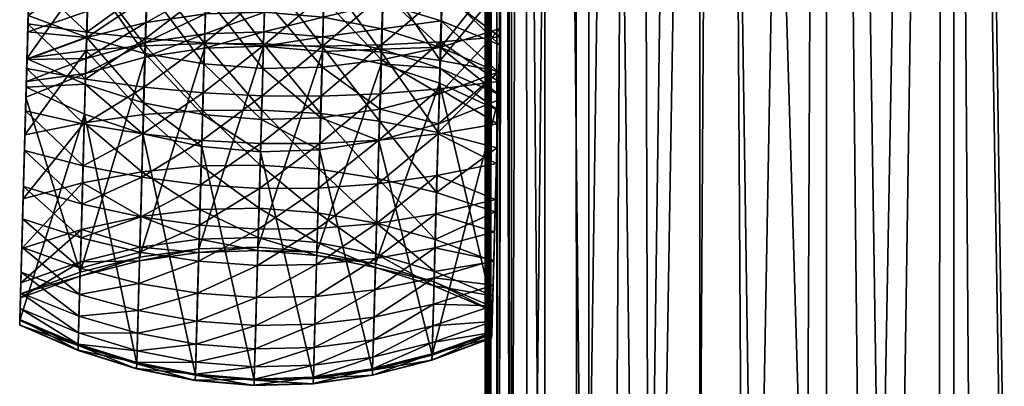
# Model space of a CAD drawing. Header units: millimetres. Extents: x -265 to 265, y -281 to 271.
# Tile 16 of 187: x -265 to -192, y -137 to -110. Entities that reach past the tile are written whole.
import ezdxf

# ---------------------------------------------------------------- set-up
doc = ezdxf.new("R2010")
doc.units = ezdxf.units.MM
doc.header["$MEASUREMENT"] = 0
doc.layers.add('Výchozí', color=7, linetype='Continuous', true_color=0x000000)

msp = doc.modelspace()

# ---------------------------------------------------------------- meshes
at = {"layer": 'Výchozí'}
mesh = msp.add_polyface(dxfattribs=at)
corners = [(-167.387, -207.686, 476.358), (-168.913, -202.037, 476.173), (-173.015, -207.686, 476.36), (-175.871, -209.008, 476.267), (-177.686, -210.102, 428.051), (-172.667, -200.456, 425.708), (-167.387, -210.276, 424.555), (-159.951, -205.034, 422.107), (-159.961, -206.638, 422.362), (-159.962, -207.878, 422.593), (-159.962, -208.397, 422.7), (-157.835, -200.898, 421.079), (-154.677, -197.796, 419.978), (-161.005, -204.011, 422.209), (-164.188, -207.137, 423.367), (-175.615, -210.474, 476.318), (-177.251, -207.699, 476.103), (-181.606, -207.722, 475.646), (-184.306, -210.356, 475.389), (-186.068, -207.754, 475.001), (-190.621, -207.795, 474.181), (-192.657, -211.713, 473.928), (-195.253, -207.844, 473.201), (-160.946, -209.329, 475.895), (-159.762, -207.72, 475.678), (-163.605, -207.698, 476.112), (-164.162, -209.301, 476.227), (-157.74, -209.362, 475.459), (-168.913, 105.662, 460.734), (-177.251, 105.647, 460.436), (-160.93, 105.634, 460.16), (-155.715, -207.751, 475.07), (-204.696, 105.383, 455.142), (-204.696, -207.964, 470.809), (-199.949, -207.901, 472.072), (-222.306, 105.066, 448.817), (-222.306, -208.28, 464.485), (-218.423, -208.191, 466.264), (-225.567, 104.97, 446.897), (-225.567, -208.376, 462.564), (-214.084, 105.238, 452.241), (-209.454, -208.033, 469.422), (-228.937, 104.813, 443.743), (-228.937, -208.534, 459.41), (-228.044, -208.479, 460.499), (-228.044, 104.867, 444.832), (-229.572, 104.756, 442.616), (-229.572, -208.59, 458.283), (-229.787, 104.728, 442.038), (-229.787, -208.619, 457.706), (-229.929, 104.698, 441.451), (-229.929, -208.648, 457.118), (-229.997, 104.668, 440.853), (-229.997, -208.678, 456.52), (-195.253, 105.502, 457.533), (-229.987, 104.638, 440.246), (-229.987, -208.708, 455.913), (-229.729, 104.576, 439.001), (-229.727, -208.771, 454.668), (-229.897, -208.739, 455.296), (-229.147, 104.511, 437.718), (-229.132, -208.835, 453.377), (-229.897, 104.607, 439.628), (-227.006, 104.377, 435.039), (-226.885, -208.972, 450.645), (-228.189, -208.902, 452.038), (-223.537, 104.236, 432.219), (-223.128, -209.12, 447.679), (-212.523, 103.935, 426.188), (-214.414, -209.369, 442.712), (-217.749, -209.282, 444.443), (-204.929, 103.775, 422.995), (-206.382, -209.554, 439), (-210.63, -209.459, 440.899), (-218.718, 104.089, 429.265), (-220.649, -209.199, 446.097), (-228.241, 104.445, 436.397), (-185.44, 103.44, 416.301), (-184.467, -209.982, 430.45), (-187.657, -209.924, 431.608), (-179.644, 103.354, 414.571), (-195.909, 103.61, 419.697), (-196.438, -209.758, 434.925), (-201.657, -209.654, 437.01), (-186.068, 105.592, 459.334), (-214.084, -208.109, 467.908), (-173.408, 103.267, 412.836), (-193.641, -209.812, 433.845), (-190.714, -209.867, 432.74), (-181.145, -210.041, 429.265)]
mesh.append_faces([[corners[k] for k in face] for face in [(0, 1, 2, 2), (0, 2, 3, 3), (4, 5, 6, 6), (6, 7, 8, 8), (6, 8, 9, 9), (6, 9, 10, 10), (7, 11, 12, 12), (7, 13, 11, 11), (13, 7, 14, 14), (14, 7, 6, 6), (3, 15, 0, 0), (3, 16, 17, 17), (18, 19, 20, 20), (2, 16, 3, 3), (21, 20, 22, 22), (23, 24, 25, 25), (0, 26, 25, 25), (23, 27, 24, 24), (28, 0, 25, 25), (29, 2, 1, 1), (30, 24, 31, 31), (32, 33, 34, 34), (35, 36, 37, 37), (38, 39, 36, 36), (40, 41, 33, 33), (42, 43, 44, 44), (45, 44, 39, 39), (46, 47, 43, 43), (48, 49, 47, 47), (50, 51, 49, 49), (52, 53, 51, 51), (54, 20, 19, 19), (55, 56, 53, 53), (57, 58, 59, 59), (60, 61, 58, 58), (62, 59, 56, 56), (63, 64, 65, 65), (66, 67, 64, 64), (68, 69, 70, 70), (71, 72, 73, 73), (74, 75, 67, 67), (76, 65, 61, 61), (77, 78, 79, 79), (80, 5, 4, 4), (81, 82, 83, 83), (24, 30, 25, 25), (2, 29, 16, 16), (17, 84, 19, 19), (16, 29, 17, 17), (0, 28, 1, 1), (22, 54, 34, 34), (41, 40, 85, 85), (85, 40, 37, 37), (14, 86, 13, 13), (69, 68, 73, 73), (75, 74, 70, 70), (72, 71, 83, 83), (87, 81, 88, 88), (88, 81, 79, 79), (82, 81, 87, 87), (77, 4, 89, 89), (80, 6, 5, 5), (80, 14, 6, 6)]])
mesh = msp.add_polyface(dxfattribs=at)
corners = [(-96.79, 105.122, 449.929), (-90.078, -208.258, 464.92), (-90.078, 105.088, 449.253), (-118.837, 105.266, 452.809), (-113.969, -208.117, 467.747), (-108.697, 105.193, 451.351), (-127.517, 105.337, 454.235), (-118.837, -208.08, 468.477), (-102.983, -208.189, 466.299), (-141.532, 105.465, 456.784), (-137.922, -207.916, 471.772), (-135.02, 105.404, 455.568), (-152.236, 105.566, 458.801), (-146.449, -207.835, 473.388), (-168.913, 105.662, 460.734), (-163.605, -207.698, 476.112), (-160.93, 105.634, 460.16), (-177.251, 105.647, 460.436), (-168.913, -202.037, 476.173), (-155.715, -207.751, 475.07), (-131.223, -207.977, 470.551), (-86.516, -208.274, 464.595), (-82.809, 105.056, 448.611), (-204.696, 105.383, 455.142), (-199.949, -207.901, 472.072), (-195.253, 105.502, 457.533), (-222.306, 105.066, 448.817), (-218.423, -208.191, 466.264), (-214.084, 105.238, 452.241), (-225.567, 104.97, 446.897), (-222.306, -208.28, 464.485), (-204.696, -207.964, 470.809), (-228.937, 104.813, 443.743), (-228.044, -208.479, 460.499), (-228.044, 104.867, 444.832), (-225.567, -208.376, 462.564), (-229.572, 104.756, 442.616), (-228.937, -208.534, 459.41), (-229.787, 104.728, 442.038), (-229.572, -208.59, 458.283), (-229.929, 104.698, 441.451), (-229.787, -208.619, 457.706), (-229.997, 104.668, 440.853), (-229.929, -208.648, 457.118), (-186.068, -207.754, 475.001), (-186.068, 105.592, 459.334), (-229.987, 104.638, 440.246), (-229.997, -208.678, 456.52), (-229.729, 104.576, 439.001), (-229.897, -208.739, 455.296), (-229.897, 104.607, 439.628), (-229.147, 104.511, 437.718), (-229.727, -208.771, 454.668), (-229.987, -208.708, 455.913), (-227.006, 104.377, 435.039), (-228.189, -208.902, 452.038), (-228.241, 104.445, 436.397), (-223.537, 104.236, 432.219), (-226.885, -208.972, 450.645), (-212.523, 103.935, 426.188), (-217.749, -209.282, 444.443), (-218.718, 104.089, 429.265), (-204.929, 103.775, 422.995), (-210.63, -209.459, 440.899), (-223.128, -209.12, 447.679), (-229.132, -208.835, 453.377), (-181.606, -207.722, 475.646), (-185.44, 103.44, 416.301), (-187.657, -209.924, 431.608), (-195.909, 103.61, 419.697), (-179.644, 103.354, 414.571), (-173.408, 103.267, 412.836), (-164.188, -207.137, 423.367), (-166.66, 103.181, 411.112), (-157.835, -200.898, 421.079), (-177.686, -210.102, 428.051), (-159.331, 103.096, 409.414), (-151.348, 103.013, 407.758), (-142.14, -185.464, 415.856), (-142.64, 102.934, 406.162), (-129.678, -173.187, 412.176), (-117.198, -160.869, 408.927), (-133.135, 102.857, 404.641), (-122.763, 102.786, 403.211), (-148.393, -191.617, 417.861), (-91.801, -135.735, 403.674), (-111.452, 102.72, 401.888), (-105.423, 102.689, 401.272), (-78.728, -122.762, 401.65), (-99.131, 102.66, 400.69), (-92.57, 102.633, 400.142), (-72.165, -116.242, 400.798), (-85.729, 102.607, 399.631), (-85.292, -129.278, 402.611), (-98.235, -142.11, 404.835), (-84.175, -128.17, 402.44), (-104.604, -148.417, 406.097), (-201.657, -209.654, 437.01), (-151.53, -194.702, 418.905), (-154.677, -197.796, 419.978), (-161.005, -204.011, 422.209), (-195.253, -207.844, 473.201), (-190.621, -207.795, 474.181), (-181.145, -210.041, 429.265), (-184.467, -209.982, 430.45)]
mesh.append_faces([[corners[k] for k in face] for face in [(0, 1, 2, 2), (3, 4, 5, 5), (6, 7, 3, 3), (5, 8, 0, 0), (9, 10, 11, 11), (12, 13, 9, 9), (14, 15, 16, 16), (17, 18, 14, 14), (16, 19, 12, 12), (11, 20, 6, 6), (2, 21, 22, 22), (23, 24, 25, 25), (26, 27, 28, 28), (29, 30, 26, 26), (28, 31, 23, 23), (32, 33, 34, 34), (34, 35, 29, 29), (36, 37, 32, 32), (38, 39, 36, 36), (40, 41, 38, 38), (42, 43, 40, 40), (25, 44, 45, 45), (46, 47, 42, 42), (48, 49, 50, 50), (51, 52, 48, 48), (50, 53, 46, 46), (54, 55, 56, 56), (57, 58, 54, 54), (59, 60, 61, 61), (62, 63, 59, 59), (61, 64, 57, 57), (56, 65, 51, 51), (66, 17, 45, 45), (67, 68, 69, 69), (70, 71, 72, 72), (71, 73, 74, 74), (70, 75, 67, 67), (76, 77, 78, 78), (77, 79, 80, 80), (81, 79, 82, 82), (81, 82, 83, 83), (81, 80, 79, 79), (84, 73, 76, 76), (85, 86, 87, 87), (88, 89, 90, 90), (91, 90, 92, 92), (89, 93, 87, 87), (86, 94, 83, 83), (85, 94, 86, 86), (87, 93, 85, 85), (88, 95, 89, 89), (95, 93, 89, 89), (96, 83, 94, 94), (81, 83, 96, 96), (69, 97, 62, 62), (98, 99, 73, 73), (84, 76, 78, 78), (73, 84, 98, 98), (77, 80, 78, 78), (99, 74, 73, 73), (74, 100, 71, 71), (101, 102, 25, 25), (103, 104, 67, 67)]])
mesh = msp.add_polyface(dxfattribs=at)
corners = [(-228.815, -107.601, 645.572), (-228.908, -110.988, 644.794), (-228.806, -107.263, 643.601), (-228.632, -100.923, 643.981), (-228.722, -104.192, 645.964), (-228.999, -114.287, 643.634), (-228.979, -113.582, 491.979), (-228.684, -102.833, 485.287), (-228.775, -106.141, 490.391), (-228.855, -109.058, 495.748), (-228.891, -110.352, 482.821), (-228.583, -99.17, 480.476), (-228.772, -106.037, 474.123), (-233.173, -106.848, 641.877), (-237.54, -106.517, 640.645), (-237.384, -100.832, 640.986), (-233.334, -112.725, 640.173), (-237.694, -112.125, 639.019), (-233.207, -107.41, 495.888), (-237.553, -106.201, 495.988), (-237.614, -108.49, 501.279), (-233.271, -109.788, 501.293), (-233.129, -104.64, 490.675), (-237.478, -103.536, 490.877), (-233.04, -101.502, 485.693), (-228.806, -107.263, 643.601), (-228.632, -100.923, 643.981), (-228.855, -109.058, 495.748), (-228.775, -106.141, 490.391), (-228.924, -111.56, 501.312), (-233.164, -107.069, 473.627), (-237.558, -107.774, 473.271), (-237.409, -101.732, 464.766), (-233.288, -111.736, 482.678), (-237.688, -112.693, 482.575), (-233.198, -107.776, 647.296), (-237.577, -107.866, 648.528), (-237.68, -111.581, 647.675), (-233.297, -111.354, 646.474), (-233.1, -104.174, 647.71), (-237.475, -104.127, 648.957), (-228.626, -100.743, 466.068), (-228.772, -106.037, 474.123), (-228.891, -110.352, 482.821), (-228.815, -107.601, 645.572), (-228.722, -104.192, 645.964), (-228.908, -110.988, 644.794)]
mesh.append_faces([[corners[k] for k in face] for face in [(0, 1, 2, 2), (0, 3, 4, 4), (3, 0, 2, 2), (1, 5, 2, 2), (6, 7, 8, 8), (9, 6, 8, 8), (10, 11, 7, 7), (6, 10, 7, 7), (12, 11, 10, 10), (13, 14, 15, 15), (16, 17, 14, 14), (16, 14, 13, 13), (18, 19, 20, 20), (18, 20, 21, 21), (22, 23, 19, 19), (22, 19, 18, 18), (24, 23, 22, 22), (16, 13, 25, 25), (13, 26, 25, 25), (22, 18, 27, 27), (22, 27, 28, 28), (24, 22, 28, 28), (18, 21, 29, 29), (18, 29, 27, 27), (30, 31, 32, 32), (33, 34, 31, 31), (33, 31, 30, 30), (35, 36, 37, 37), (35, 37, 38, 38), (39, 40, 36, 36), (39, 36, 35, 35), (30, 41, 42, 42), (33, 30, 42, 42), (33, 42, 43, 43), (39, 35, 44, 44), (39, 44, 45, 45), (35, 38, 46, 46), (35, 46, 44, 44)]])
mesh = msp.add_polyface(dxfattribs=at)
corners = [(-263.618, -99.961, 643.981), (-263.793, -106.301, 643.601), (-263.802, -106.638, 645.572), (-263.965, -112.556, 641.787), (-263.986, -113.324, 643.634), (-263.895, -110.025, 644.794), (-263.967, -112.62, 491.979), (-263.842, -108.096, 495.748), (-263.762, -105.178, 490.391), (-263.671, -101.871, 485.287), (-263.878, -109.39, 482.821), (-264.024, -114.705, 501.391), (-263.911, -110.597, 501.312), (-255.188, -111.642, 639.017), (-259.575, -112.003, 640.171), (-259.413, -106.126, 641.875), (-255.124, -109.906, 506.706), (-259.534, -111.033, 506.842), (-259.583, -112.58, 512.491), (-255.068, -108.008, 501.279), (-259.477, -109.065, 501.293), (-255.004, -105.719, 495.988), (-259.41, -106.688, 495.889), (-254.932, -103.054, 490.877), (-259.335, -103.918, 490.675), (-263.965, -112.556, 641.787), (-263.793, -106.301, 643.601), (-259.249, -100.168, 642.232), (-263.911, -110.597, 501.312), (-263.968, -112.662, 507.033), (-263.842, -108.096, 495.748), (-263.762, -105.178, 490.391), (-263.671, -101.871, 485.287), (-255.085, -107.293, 473.271), (-259.434, -106.348, 473.626), (-259.262, -100.619, 465.308), (-255.227, -112.212, 482.575), (-259.567, -111.015, 482.678), (-255.071, -107.385, 648.53), (-259.438, -107.054, 647.298), (-259.537, -110.632, 646.476), (-254.968, -103.646, 648.959), (-259.339, -103.452, 647.711), (-263.759, -105.075, 474.123), (-263.878, -109.39, 482.821), (-263.967, -112.62, 491.979), (-263.895, -110.025, 644.794), (-259.633, -114.118, 645.25), (-263.802, -106.638, 645.572), (-263.708, -103.229, 645.964)]
mesh.append_faces([[corners[k] for k in face] for face in [(0, 1, 2, 2), (3, 4, 1, 1), (4, 5, 1, 1), (1, 5, 2, 2), (6, 7, 8, 8), (9, 6, 8, 8), (9, 10, 6, 6), (6, 11, 7, 7), (11, 12, 7, 7), (13, 14, 15, 15), (16, 17, 18, 18), (19, 20, 17, 17), (21, 22, 20, 20), (23, 24, 22, 22), (25, 26, 15, 15), (25, 15, 14, 14), (26, 27, 15, 15), (28, 29, 17, 17), (28, 17, 20, 20), (30, 28, 20, 20), (30, 20, 22, 22), (31, 30, 22, 22), (31, 22, 24, 24), (32, 31, 24, 24), (33, 34, 35, 35), (36, 37, 34, 34), (38, 39, 40, 40), (41, 42, 39, 39), (43, 35, 34, 34), (44, 43, 34, 34), (44, 34, 37, 37), (45, 44, 37, 37), (46, 47, 40, 40), (48, 46, 40, 40), (48, 40, 39, 39), (49, 48, 39, 39), (49, 39, 42, 42)]])
mesh = msp.add_polyface(dxfattribs=at)
corners = [(-255.188, -111.642, 639.017), (-259.413, -106.126, 641.875), (-255.034, -106.035, 640.643), (-255.068, -108.008, 501.279), (-259.534, -111.033, 506.842), (-255.124, -109.906, 506.706), (-255.004, -105.719, 495.988), (-259.477, -109.065, 501.293), (-254.932, -103.054, 490.877), (-259.41, -106.688, 495.889), (-250.806, -111.475, 638.325), (-250.656, -106.029, 639.904), (-250.735, -109.28, 506.625), (-255.172, -111.403, 512.228), (-250.682, -107.423, 501.271), (-250.619, -105.187, 496.048), (-250.549, -102.585, 490.998), (-246.429, -111.499, 638.095), (-246.281, -106.107, 639.658), (-246.364, -109.152, 506.598), (-250.78, -110.746, 512.07), (-246.404, -110.608, 512.017), (-246.313, -107.309, 501.268), (-246.253, -105.09, 496.068), (-246.182, -102.509, 491.038), (-255.227, -112.212, 482.575), (-259.434, -106.348, 473.626), (-255.085, -107.293, 473.271), (-255.071, -107.385, 648.53), (-259.537, -110.632, 646.476), (-255.173, -111.1, 647.677), (-254.968, -103.646, 648.959), (-259.438, -107.054, 647.298), (-250.718, -107.909, 473.057), (-254.902, -101.251, 464.766), (-250.861, -112.98, 482.513), (-250.7, -107.632, 649.269), (-250.805, -111.429, 648.397), (-250.595, -103.81, 649.708), (-246.338, -108.194, 472.986), (-250.536, -101.679, 464.44), (-246.479, -113.316, 482.493), (-246.327, -107.794, 649.515), (-246.221, -103.945, 649.957)]
mesh.append_faces([[corners[k] for k in face] for face in [(0, 1, 2, 2), (3, 4, 5, 5), (6, 7, 3, 3), (8, 9, 6, 6), (10, 0, 2, 2), (10, 2, 11, 11), (12, 5, 13, 13), (14, 3, 5, 5), (14, 5, 12, 12), (15, 6, 3, 3), (15, 3, 14, 14), (16, 8, 6, 6), (16, 6, 15, 15), (17, 10, 11, 11), (17, 11, 18, 18), (19, 12, 20, 20), (19, 20, 21, 21), (22, 14, 12, 12), (22, 12, 19, 19), (23, 15, 14, 14), (23, 14, 22, 22), (24, 16, 15, 15), (24, 15, 23, 23), (25, 26, 27, 27), (28, 29, 30, 30), (31, 32, 28, 28), (33, 27, 34, 34), (35, 25, 27, 27), (35, 27, 33, 33), (36, 28, 30, 30), (36, 30, 37, 37), (38, 31, 28, 28), (38, 28, 36, 36), (39, 33, 40, 40), (41, 33, 39, 39), (42, 36, 37, 37), (43, 38, 36, 36), (43, 36, 42, 42)]])
mesh = msp.add_polyface(dxfattribs=at)
corners = [(-242.059, -111.716, 638.326), (-246.429, -111.499, 638.095), (-246.281, -106.107, 639.658), (-241.909, -106.27, 639.906), (-242.045, -110.988, 512.07), (-246.404, -110.608, 512.017), (-246.434, -111.674, 517.484), (-242.008, -109.521, 506.625), (-246.364, -109.152, 506.598), (-241.96, -107.665, 501.271), (-246.313, -107.309, 501.268), (-241.899, -105.428, 496.048), (-246.253, -105.09, 496.068), (-241.827, -102.826, 490.998), (-246.182, -102.509, 491.038), (-237.54, -106.517, 640.645), (-241.757, -100.749, 640.236), (-237.694, -112.125, 639.019), (-237.663, -110.389, 506.707), (-237.697, -111.886, 512.228), (-237.614, -108.49, 501.279), (-237.553, -106.201, 495.988), (-237.478, -103.536, 490.877), (-233.271, -109.788, 501.293), (-241.95, -108.149, 473.058), (-246.338, -108.194, 472.986), (-246.165, -101.902, 464.332), (-242.086, -113.22, 482.513), (-246.479, -113.316, 482.493), (-241.953, -107.872, 649.268), (-246.327, -107.794, 649.515), (-246.433, -111.618, 648.637), (-242.058, -111.669, 648.396), (-241.848, -104.051, 649.706), (-246.221, -103.945, 649.957), (-237.558, -107.774, 473.271), (-241.79, -101.919, 464.441), (-237.688, -112.693, 482.575), (-237.577, -107.866, 648.528), (-237.68, -111.581, 647.675), (-237.475, -104.127, 648.957)]
mesh.append_faces([[corners[k] for k in face] for face in [(0, 1, 2, 2), (0, 2, 3, 3), (4, 5, 6, 6), (7, 8, 5, 5), (7, 5, 4, 4), (9, 10, 8, 8), (9, 8, 7, 7), (11, 12, 10, 10), (11, 10, 9, 9), (13, 14, 12, 12), (13, 12, 11, 11), (15, 3, 16, 16), (17, 0, 3, 3), (17, 3, 15, 15), (18, 7, 4, 4), (18, 4, 19, 19), (20, 9, 7, 7), (20, 7, 18, 18), (21, 11, 9, 9), (21, 9, 20, 20), (22, 13, 11, 11), (22, 11, 21, 21), (23, 20, 18, 18), (24, 25, 26, 26), (27, 28, 25, 25), (27, 25, 24, 24), (29, 30, 31, 31), (29, 31, 32, 32), (33, 34, 30, 30), (33, 30, 29, 29), (35, 24, 36, 36), (37, 27, 24, 24), (37, 24, 35, 35), (38, 29, 32, 32), (38, 32, 39, 39), (40, 33, 29, 29), (40, 29, 38, 38)]])
mesh = msp.add_polyface(dxfattribs=at)
corners = [(-228.978, -113.518, 641.787), (-229.167, -120.371, 640.251), (-229.135, -119.21, 638.623), (-229.086, -117.434, 642.108), (-228.806, -107.263, 643.601), (-228.999, -114.287, 643.634), (-229.037, -115.667, 501.391), (-229.025, -115.241, 512.861), (-229.058, -116.404, 518.743), (-228.981, -113.625, 507.033), (-228.979, -113.582, 491.979), (-228.855, -109.058, 495.748), (-228.924, -111.56, 501.312), (-233.481, -118.074, 637.199), (-237.694, -112.125, 639.019), (-233.334, -112.725, 640.173), (-233.604, -122.523, 633.219), (-237.835, -117.228, 636.182), (-233.358, -113.303, 512.492), (-237.718, -112.978, 517.799), (-233.381, -114.426, 518.193), (-233.322, -111.756, 506.843), (-237.697, -111.886, 512.228), (-233.271, -109.788, 501.293), (-237.663, -110.389, 506.707), (-228.806, -107.263, 643.601), (-228.978, -113.518, 641.787), (-229.135, -119.21, 638.623), (-229.058, -116.404, 518.743), (-229.025, -115.241, 512.861), (-228.981, -113.625, 507.033), (-228.924, -111.56, 501.312), (-229.459, -130.999, 610.458), (-233.388, -115.213, 492.251), (-237.688, -112.693, 482.575), (-233.288, -111.736, 482.678), (-233.464, -117.432, 502.11), (-237.794, -116.347, 492.446), (-233.393, -114.839, 645.248), (-237.874, -118.65, 644.729), (-233.484, -118.163, 643.637), (-233.297, -111.354, 646.474), (-237.779, -115.199, 646.402), (-228.891, -110.352, 482.821), (-228.979, -113.582, 491.979), (-229.037, -115.667, 501.391), (-229.086, -117.434, 642.108), (-228.999, -114.287, 643.634), (-228.908, -110.988, 644.794), (-229.167, -120.371, 640.251)]
mesh.append_faces([[corners[k] for k in face] for face in [(0, 1, 2, 2), (3, 1, 0, 0), (0, 4, 5, 5), (3, 0, 5, 5), (6, 7, 8, 8), (9, 7, 6, 6), (10, 11, 6, 6), (12, 6, 11, 11), (9, 6, 12, 12), (13, 14, 15, 15), (16, 17, 13, 13), (18, 19, 20, 20), (21, 22, 18, 18), (23, 24, 21, 21), (15, 25, 26, 26), (13, 15, 26, 26), (13, 26, 27, 27), (18, 20, 28, 28), (18, 28, 29, 29), (23, 21, 30, 30), (23, 30, 31, 31), (21, 18, 29, 29), (21, 29, 30, 30), (32, 28, 20, 20), (33, 34, 35, 35), (36, 37, 33, 33), (38, 39, 40, 40), (41, 42, 38, 38), (33, 35, 43, 43), (33, 43, 44, 44), (36, 33, 44, 44), (36, 44, 45, 45), (38, 40, 46, 46), (38, 46, 47, 47), (41, 38, 47, 47), (41, 47, 48, 48), (40, 49, 46, 46)]])
mesh = msp.add_polyface(dxfattribs=at)
corners = [(-255.328, -116.745, 636.18), (-259.575, -112.003, 640.171), (-255.188, -111.642, 639.017), (-255.172, -111.403, 512.228), (-259.621, -113.702, 518.192), (-255.211, -112.495, 517.799), (-255.124, -109.906, 506.706), (-259.583, -112.58, 512.491), (-250.942, -116.43, 635.57), (-250.806, -111.475, 638.325), (-251.056, -120.553, 631.882), (-255.445, -120.99, 632.383), (-250.815, -111.819, 517.563), (-255.619, -127.315, 610.93), (-250.78, -110.746, 512.07), (-250.735, -109.28, 506.625), (-246.564, -116.406, 635.367), (-246.429, -111.499, 638.095), (-246.676, -120.488, 631.716), (-246.434, -111.674, 517.484), (-251.225, -126.695, 611.047), (-246.404, -110.608, 512.017), (-250.961, -116.741, 492.563), (-255.321, -115.867, 492.446), (-255.227, -112.212, 482.575), (-250.861, -112.98, 482.513), (-251.016, -119.108, 502.932), (-255.368, -118.18, 502.624), (-251.003, -118.655, 645.386), (-255.367, -118.17, 644.731), (-255.456, -121.392, 642.694), (-250.906, -115.127, 647.096), (-255.272, -114.718, 646.404), (-250.805, -111.429, 648.397), (-255.173, -111.1, 647.677), (-246.479, -113.316, 482.493), (-250.718, -107.909, 473.057), (-246.583, -117.112, 492.602), (-246.649, -119.497, 503.035), (-246.535, -115.343, 647.326), (-246.633, -118.896, 645.604), (-246.433, -111.618, 648.637), (-246.327, -107.794, 649.515)]
mesh.append_faces([[corners[k] for k in face] for face in [(0, 1, 2, 2), (3, 4, 5, 5), (6, 7, 3, 3), (8, 0, 2, 2), (8, 2, 9, 9), (10, 11, 0, 0), (10, 0, 8, 8), (12, 5, 13, 13), (14, 3, 5, 5), (14, 5, 12, 12), (15, 3, 14, 14), (16, 8, 9, 9), (16, 9, 17, 17), (18, 10, 8, 8), (18, 8, 16, 16), (19, 12, 20, 20), (21, 14, 12, 12), (21, 12, 19, 19), (22, 23, 24, 24), (22, 24, 25, 25), (26, 27, 23, 23), (26, 23, 22, 22), (28, 29, 30, 30), (31, 32, 29, 29), (31, 29, 28, 28), (33, 34, 32, 32), (33, 32, 31, 31), (35, 25, 36, 36), (37, 22, 25, 25), (37, 25, 35, 35), (38, 26, 22, 22), (38, 22, 37, 37), (39, 31, 28, 28), (39, 28, 40, 40), (41, 33, 31, 31), (41, 31, 39, 39), (42, 33, 41, 41)]])
mesh = msp.add_polyface(dxfattribs=at)
corners = [(-264.024, -114.705, 501.391), (-264.044, -115.442, 518.743), (-264.012, -114.279, 512.861), (-263.968, -112.662, 507.033), (-263.911, -110.597, 501.312), (-264.5, -132.011, 610.143), (-264.072, -116.471, 642.108), (-263.965, -112.556, 641.787), (-264.153, -119.409, 640.251), (-264.227, -122.087, 638.105), (-264.121, -118.247, 638.623), (-263.986, -113.324, 643.634), (-255.328, -116.745, 636.18), (-259.722, -117.351, 637.198), (-259.575, -112.003, 640.171), (-255.445, -120.99, 632.383), (-259.844, -121.8, 633.218), (-255.172, -111.403, 512.228), (-259.583, -112.58, 512.491), (-259.621, -113.702, 518.192), (-264.251, -122.982, 634.387), (-264.121, -118.247, 638.623), (-263.965, -112.556, 641.787), (-264.044, -115.442, 518.743), (-260.026, -128.429, 610.733), (-263.968, -112.662, 507.033), (-264.012, -114.279, 512.861), (-259.534, -111.033, 506.842), (-255.321, -115.867, 492.446), (-259.658, -114.493, 492.252), (-259.567, -111.015, 482.678), (-255.227, -112.212, 482.575), (-255.368, -118.18, 502.624), (-259.704, -116.712, 502.11), (-255.367, -118.17, 644.731), (-259.725, -117.443, 643.638), (-259.81, -120.546, 641.676), (-255.272, -114.718, 646.404), (-259.633, -114.118, 645.25), (-255.173, -111.1, 647.677), (-259.537, -110.632, 646.476), (-263.967, -112.62, 491.979), (-264.024, -114.705, 501.391), (-264.072, -116.471, 642.108), (-264.153, -119.409, 640.251), (-263.986, -113.324, 643.634), (-263.895, -110.025, 644.794)]
mesh.append_faces([[corners[k] for k in face] for face in [(0, 1, 2, 2), (0, 3, 4, 4), (0, 2, 3, 3), (0, 5, 1, 1), (6, 7, 8, 8), (9, 8, 10, 10), (8, 7, 10, 10), (6, 11, 7, 7), (12, 13, 14, 14), (15, 16, 13, 13), (15, 13, 12, 12), (17, 18, 19, 19), (20, 21, 13, 13), (21, 22, 14, 14), (21, 14, 13, 13), (23, 24, 19, 19), (25, 26, 18, 18), (25, 18, 27, 27), (26, 23, 19, 19), (26, 19, 18, 18), (28, 29, 30, 30), (28, 30, 31, 31), (32, 33, 29, 29), (32, 29, 28, 28), (34, 35, 36, 36), (37, 38, 35, 35), (37, 35, 34, 34), (39, 40, 38, 38), (39, 38, 37, 37), (41, 30, 29, 29), (42, 41, 29, 29), (42, 29, 33, 33), (43, 44, 36, 36), (43, 36, 35, 35), (45, 43, 35, 35), (45, 35, 38, 38), (46, 45, 38, 38)]])
mesh = msp.add_polyface(dxfattribs=at)
corners = [(-242.195, -116.672, 635.571), (-246.564, -116.406, 635.367), (-246.429, -111.499, 638.095), (-242.059, -111.716, 638.326), (-242.309, -120.795, 631.883), (-246.676, -120.488, 631.716), (-242.068, -112.061, 517.563), (-246.434, -111.674, 517.484), (-246.844, -126.569, 611.087), (-242.045, -110.988, 512.07), (-237.835, -117.228, 636.182), (-237.694, -112.125, 639.019), (-237.952, -121.473, 632.384), (-237.718, -112.978, 517.799), (-242.478, -126.937, 611.047), (-237.697, -111.886, 512.228), (-233.481, -118.074, 637.199), (-233.604, -122.523, 633.219), (-233.358, -113.303, 512.492), (-233.322, -111.756, 506.843), (-237.663, -110.389, 506.707), (-242.193, -116.981, 492.563), (-246.583, -117.112, 492.602), (-246.479, -113.316, 482.493), (-242.086, -113.22, 482.513), (-242.269, -119.347, 502.932), (-246.649, -119.497, 503.035), (-242.159, -115.367, 647.095), (-246.535, -115.343, 647.326), (-246.633, -118.896, 645.604), (-242.256, -118.895, 645.385), (-242.058, -111.669, 648.396), (-246.433, -111.618, 648.637), (-237.794, -116.347, 492.446), (-237.688, -112.693, 482.575), (-237.874, -118.658, 502.623), (-237.779, -115.199, 646.402), (-237.874, -118.65, 644.729), (-237.68, -111.581, 647.675), (-233.388, -115.213, 492.251), (-233.464, -117.432, 502.11), (-233.393, -114.839, 645.248), (-233.297, -111.354, 646.474)]
mesh.append_faces([[corners[k] for k in face] for face in [(0, 1, 2, 2), (0, 2, 3, 3), (4, 5, 1, 1), (4, 1, 0, 0), (6, 7, 8, 8), (9, 7, 6, 6), (10, 0, 3, 3), (10, 3, 11, 11), (12, 4, 0, 0), (12, 0, 10, 10), (13, 6, 14, 14), (15, 9, 6, 6), (15, 6, 13, 13), (16, 10, 11, 11), (17, 12, 10, 10), (18, 15, 13, 13), (19, 20, 15, 15), (21, 22, 23, 23), (21, 23, 24, 24), (25, 26, 22, 22), (25, 22, 21, 21), (27, 28, 29, 29), (27, 29, 30, 30), (31, 32, 28, 28), (31, 28, 27, 27), (33, 21, 24, 24), (33, 24, 34, 34), (35, 25, 21, 21), (35, 21, 33, 33), (36, 27, 30, 30), (36, 30, 37, 37), (38, 31, 27, 27), (38, 27, 36, 36), (39, 33, 34, 34), (40, 35, 33, 33), (41, 36, 37, 37), (42, 38, 36, 36)]])
mesh = msp.add_polyface(dxfattribs=at)
corners = [(-255.536, -124.307, 627.752), (-259.844, -121.8, 633.218), (-255.445, -120.99, 632.383), (-255.599, -126.577, 622.371), (-259.939, -125.276, 628.365), (-255.211, -112.495, 517.799), (-260.026, -128.429, 610.733), (-255.619, -127.315, 610.93), (-251.144, -123.774, 627.385), (-251.056, -120.553, 631.882), (-251.205, -125.978, 622.159), (-251.231, -126.961, 616.573), (-255.626, -127.589, 616.62), (-251.225, -126.695, 611.047), (-250.815, -111.819, 517.563), (-246.764, -123.677, 627.263), (-246.676, -120.488, 631.716), (-246.824, -125.859, 622.089), (-246.851, -126.833, 616.558), (-246.844, -126.569, 611.087), (-246.434, -111.674, 517.484), (-255.836, -135.214, 609.672), (-259.704, -116.712, 502.11), (-255.368, -118.18, 502.624), (-255.456, -121.392, 642.694), (-259.888, -123.376, 639.409), (-255.537, -124.33, 640.34), (-255.367, -118.17, 644.731), (-259.81, -120.546, 641.676), (-251.482, -136.075, 609.554), (-251.016, -119.108, 502.932), (-251.176, -124.95, 640.898), (-255.608, -126.943, 637.728), (-251.25, -127.621, 638.229), (-251.094, -121.948, 643.304), (-251.003, -118.655, 645.386), (-247.115, -136.441, 609.515), (-246.649, -119.497, 503.035), (-246.807, -125.237, 641.084), (-246.881, -127.927, 638.395), (-246.724, -122.213, 643.507), (-246.633, -118.896, 645.604)]
mesh.append_faces([[corners[k] for k in face] for face in [(0, 1, 2, 2), (3, 4, 0, 0), (5, 6, 7, 7), (8, 0, 2, 2), (8, 2, 9, 9), (10, 3, 0, 0), (10, 0, 8, 8), (11, 12, 3, 3), (11, 3, 10, 10), (13, 12, 11, 11), (14, 7, 13, 13), (15, 8, 9, 9), (15, 9, 16, 16), (17, 10, 8, 8), (17, 8, 15, 15), (18, 11, 10, 10), (18, 10, 17, 17), (19, 13, 11, 11), (19, 11, 18, 18), (20, 13, 19, 19), (21, 22, 23, 23), (24, 25, 26, 26), (27, 28, 24, 24), (29, 21, 23, 23), (29, 23, 30, 30), (31, 26, 32, 32), (31, 32, 33, 33), (34, 24, 26, 26), (34, 26, 31, 31), (35, 24, 34, 34), (36, 30, 37, 37), (38, 31, 33, 33), (38, 33, 39, 39), (40, 34, 31, 31), (40, 31, 38, 38), (41, 35, 34, 34), (41, 34, 40, 40)]])
mesh = msp.add_polyface(dxfattribs=at)
corners = [(-242.397, -124.016, 627.386), (-246.764, -123.677, 627.263), (-246.676, -120.488, 631.716), (-242.309, -120.795, 631.883), (-242.458, -126.22, 622.16), (-246.824, -125.859, 622.089), (-242.485, -127.203, 616.573), (-246.851, -126.833, 616.558), (-242.478, -126.937, 611.047), (-246.844, -126.569, 611.087), (-242.068, -112.061, 517.563), (-238.043, -124.79, 627.753), (-237.952, -121.473, 632.384), (-238.105, -127.06, 622.372), (-238.133, -128.072, 616.62), (-238.126, -127.798, 610.929), (-237.718, -112.978, 517.799), (-233.794, -129.439, 616.697), (-233.786, -129.152, 610.733), (-242.735, -136.314, 609.554), (-247.115, -136.441, 609.515), (-246.649, -119.497, 503.035), (-242.269, -119.347, 502.932), (-242.43, -125.19, 640.897), (-246.807, -125.237, 641.084), (-246.881, -127.927, 638.395), (-242.503, -127.861, 638.228), (-242.347, -122.187, 643.303), (-246.724, -122.213, 643.507), (-242.256, -118.895, 645.385), (-246.633, -118.896, 645.604), (-238.343, -135.693, 609.672), (-237.874, -118.658, 502.623), (-238.043, -124.81, 640.339), (-238.115, -127.423, 637.726), (-237.963, -121.872, 642.692), (-237.874, -118.65, 644.729), (-233.936, -134.58, 609.868)]
mesh.append_faces([[corners[k] for k in face] for face in [(0, 1, 2, 2), (0, 2, 3, 3), (4, 5, 1, 1), (4, 1, 0, 0), (6, 7, 5, 5), (6, 5, 4, 4), (8, 9, 7, 7), (8, 7, 6, 6), (10, 9, 8, 8), (11, 0, 3, 3), (11, 3, 12, 12), (13, 4, 0, 0), (13, 0, 11, 11), (14, 6, 4, 4), (14, 4, 13, 13), (15, 8, 6, 6), (15, 6, 14, 14), (16, 8, 15, 15), (17, 14, 13, 13), (18, 15, 14, 14), (19, 20, 21, 21), (19, 21, 22, 22), (23, 24, 25, 25), (23, 25, 26, 26), (27, 28, 24, 24), (27, 24, 23, 23), (29, 30, 28, 28), (29, 28, 27, 27), (31, 19, 22, 22), (31, 22, 32, 32), (33, 23, 26, 26), (33, 26, 34, 34), (35, 27, 23, 23), (35, 23, 33, 33), (36, 29, 27, 27), (36, 27, 35, 35), (37, 31, 32, 32)]])
mesh = msp.add_polyface(dxfattribs=at)
corners = [(-264.121, -118.247, 638.623), (-264.251, -122.982, 634.387), (-264.292, -124.47, 635.723), (-264.351, -126.581, 633.097), (-264.354, -126.682, 629.222), (-264.401, -128.424, 630.202), (-264.227, -122.087, 638.105), (-264.423, -129.213, 623.22), (-264.443, -129.954, 627.08), (-264.044, -115.442, 518.743), (-264.5, -132.011, 610.143), (-264.445, -130.037, 610.458), (-255.536, -124.307, 627.752), (-259.939, -125.276, 628.365), (-259.844, -121.8, 633.218), (-255.599, -126.577, 622.371), (-260.005, -127.655, 622.725), (-255.626, -127.589, 616.62), (-260.034, -128.716, 616.697), (-255.619, -127.315, 610.93), (-260.026, -128.429, 610.733), (-255.211, -112.495, 517.799), (-259.621, -113.702, 518.192), (-264.251, -122.982, 634.387), (-259.722, -117.351, 637.198), (-264.423, -129.213, 623.22), (-264.354, -126.682, 629.222), (-264.454, -130.342, 616.805), (-264.044, -115.442, 518.743), (-264.445, -130.037, 610.458), (-255.836, -135.214, 609.672), (-260.176, -133.86, 609.868), (-259.704, -116.712, 502.11), (-255.608, -126.943, 637.728), (-259.957, -125.893, 636.893), (-260.018, -128.123, 634.118), (-255.672, -129.258, 634.847), (-255.537, -124.33, 640.34), (-259.888, -123.376, 639.409), (-255.456, -121.392, 642.694), (-259.81, -120.546, 641.676), (-264.5, -132.011, 610.143), (-264.024, -114.705, 501.391), (-264.351, -126.581, 633.097), (-264.401, -128.424, 630.202), (-260.071, -130.071, 631.06), (-264.292, -124.47, 635.723), (-264.227, -122.087, 638.105), (-264.153, -119.409, 640.251)]
mesh.append_faces([[corners[k] for k in face] for face in [(0, 1, 2, 2), (3, 1, 4, 4), (2, 1, 3, 3), (5, 3, 4, 4), (6, 0, 2, 2), (7, 8, 4, 4), (5, 4, 8, 8), (9, 10, 11, 11), (12, 13, 14, 14), (15, 16, 13, 13), (17, 18, 16, 16), (17, 16, 15, 15), (19, 20, 18, 18), (19, 18, 17, 17), (21, 22, 20, 20), (23, 24, 14, 14), (25, 26, 13, 13), (25, 13, 16, 16), (27, 25, 16, 16), (26, 23, 14, 14), (26, 14, 13, 13), (28, 29, 20, 20), (30, 31, 32, 32), (33, 34, 35, 35), (33, 35, 36, 36), (37, 38, 34, 34), (37, 34, 33, 33), (39, 40, 38, 38), (41, 42, 32, 32), (43, 44, 45, 45), (43, 45, 35, 35), (35, 34, 46, 46), (35, 46, 43, 43), (47, 46, 34, 34), (47, 34, 38, 38), (48, 47, 38, 38), (48, 38, 40, 40)]])
mesh = msp.add_polyface(dxfattribs=at)
corners = [(-229.364, -127.543, 633.097), (-229.415, -129.387, 630.202), (-229.366, -127.644, 629.222), (-229.135, -119.21, 638.623), (-229.306, -125.433, 635.723), (-229.265, -123.945, 634.387), (-229.24, -123.05, 638.105), (-229.167, -120.371, 640.251), (-229.058, -116.404, 518.743), (-229.459, -130.999, 610.458), (-229.513, -132.974, 610.143), (-229.037, -115.667, 501.391), (-233.7, -125.999, 628.365), (-238.043, -124.79, 627.753), (-237.952, -121.473, 632.384), (-233.604, -122.523, 633.219), (-233.765, -128.378, 622.726), (-238.105, -127.06, 622.372), (-233.794, -129.439, 616.697), (-233.381, -114.426, 518.193), (-237.718, -112.978, 517.799), (-238.126, -127.798, 610.929), (-233.786, -129.152, 610.733), (-233.481, -118.074, 637.199), (-229.135, -119.21, 638.623), (-229.265, -123.945, 634.387), (-229.366, -127.644, 629.222), (-229.459, -130.999, 610.458), (-233.936, -134.58, 609.868), (-237.874, -118.658, 502.623), (-233.464, -117.432, 502.11), (-233.647, -124.096, 639.408), (-238.043, -124.81, 640.339), (-238.115, -127.423, 637.726), (-233.717, -126.613, 636.892), (-233.569, -121.266, 641.674), (-237.963, -121.872, 642.692), (-233.484, -118.163, 643.637), (-237.874, -118.65, 644.729), (-229.037, -115.667, 501.391), (-233.778, -128.843, 634.117), (-229.415, -129.387, 630.202), (-229.364, -127.543, 633.097), (-229.306, -125.433, 635.723), (-229.24, -123.05, 638.105), (-229.167, -120.371, 640.251)]
mesh.append_faces([[corners[k] for k in face] for face in [(0, 1, 2, 2), (3, 4, 5, 5), (6, 4, 3, 3), (0, 5, 4, 4), (5, 0, 2, 2), (6, 3, 7, 7), (8, 9, 10, 10), (10, 11, 8, 8), (12, 13, 14, 14), (12, 14, 15, 15), (16, 17, 13, 13), (16, 13, 12, 12), (18, 17, 16, 16), (19, 20, 21, 21), (19, 21, 22, 22), (15, 23, 24, 24), (15, 24, 25, 25), (12, 15, 25, 25), (12, 25, 26, 26), (26, 16, 12, 12), (27, 19, 22, 22), (28, 29, 30, 30), (31, 32, 33, 33), (31, 33, 34, 34), (35, 36, 32, 32), (35, 32, 31, 31), (37, 38, 36, 36), (37, 36, 35, 35), (28, 30, 39, 39), (40, 41, 42, 42), (34, 40, 42, 42), (34, 42, 43, 43), (43, 44, 31, 31), (43, 31, 34, 34), (35, 31, 44, 44), (35, 44, 45, 45), (37, 35, 45, 45)]])
mesh = msp.add_polyface(dxfattribs=at)
corners = [(-229.436, -130.176, 623.22), (-229.489, -132.093, 623.786), (-229.511, -132.892, 620.38), (-229.366, -127.644, 629.222), (-229.457, -130.917, 627.08), (-229.415, -129.387, 630.202), (-229.467, -131.305, 616.805), (-229.522, -133.3, 616.928), (-229.522, -133.322, 613.495), (-229.513, -132.974, 610.143), (-229.459, -130.999, 610.458), (-233.786, -129.152, 610.733), (-238.133, -128.072, 616.62), (-233.794, -129.439, 616.697), (-233.765, -128.378, 622.726), (-229.436, -130.176, 623.22), (-229.467, -131.305, 616.805), (-229.459, -130.999, 610.458), (-229.366, -127.644, 629.222), (-233.946, -134.948, 613.409), (-238.343, -135.693, 609.672), (-233.936, -134.58, 609.868), (-233.945, -134.925, 617.036), (-238.354, -136.075, 613.348), (-233.934, -134.493, 620.683), (-238.353, -136.052, 617.113), (-233.91, -133.65, 624.281), (-238.34, -135.604, 620.899), (-233.876, -132.407, 627.761), (-238.316, -134.728, 624.634), (-233.832, -130.791, 631.059), (-238.281, -133.437, 628.247), (-233.778, -128.843, 634.117), (-238.234, -131.76, 631.671), (-233.717, -126.613, 636.892), (-238.179, -129.737, 634.846), (-229.037, -115.667, 501.391), (-229.513, -132.974, 610.143), (-229.522, -133.322, 613.495), (-229.522, -133.3, 616.928), (-229.511, -132.892, 620.38), (-229.489, -132.093, 623.786), (-229.457, -130.917, 627.08), (-229.415, -129.387, 630.202)]
mesh.append_faces([[corners[k] for k in face] for face in [(0, 1, 2, 2), (0, 3, 4, 4), (5, 4, 3, 3), (1, 0, 4, 4), (0, 2, 6, 6), (6, 7, 8, 8), (9, 10, 8, 8), (6, 8, 10, 10), (6, 2, 7, 7), (11, 12, 13, 13), (13, 14, 15, 15), (13, 15, 16, 16), (11, 13, 16, 16), (11, 16, 17, 17), (18, 15, 14, 14), (19, 20, 21, 21), (22, 23, 19, 19), (24, 25, 22, 22), (26, 27, 24, 24), (28, 29, 26, 26), (30, 31, 28, 28), (32, 33, 30, 30), (34, 35, 32, 32), (21, 36, 37, 37), (19, 21, 37, 37), (19, 37, 38, 38), (24, 22, 39, 39), (24, 39, 40, 40), (26, 24, 40, 40), (26, 40, 41, 41), (30, 28, 42, 42), (30, 42, 43, 43), (32, 30, 43, 43), (28, 26, 41, 41), (28, 41, 42, 42), (22, 19, 38, 38), (22, 38, 39, 39)]])
mesh = msp.add_polyface(dxfattribs=at)
corners = [(-264.423, -129.213, 623.22), (-264.454, -130.342, 616.805), (-264.498, -131.929, 620.38), (-264.51, -132.359, 613.495), (-264.445, -130.037, 610.458), (-264.476, -131.131, 623.786), (-264.443, -129.954, 627.08), (-264.509, -132.338, 616.928), (-264.5, -132.011, 610.143), (-264.454, -130.342, 616.805), (-260.005, -127.655, 622.725), (-260.034, -128.716, 616.697), (-260.026, -128.429, 610.733), (-264.445, -130.037, 610.458), (-255.847, -135.596, 613.348), (-260.186, -134.228, 613.409), (-260.176, -133.86, 609.868), (-255.836, -135.214, 609.672), (-255.846, -135.573, 617.113), (-260.186, -134.205, 617.036), (-255.834, -135.125, 620.899), (-260.174, -133.774, 620.683), (-255.81, -134.249, 624.635), (-260.15, -132.93, 624.281), (-255.774, -132.958, 628.248), (-260.116, -131.687, 627.762), (-255.728, -131.28, 631.672), (-260.071, -130.071, 631.06), (-255.672, -129.258, 634.847), (-260.018, -128.123, 634.118), (-264.5, -132.011, 610.143), (-259.704, -116.712, 502.11), (-264.51, -132.359, 613.495), (-264.498, -131.929, 620.38), (-264.509, -132.338, 616.928), (-264.476, -131.131, 623.786), (-264.401, -128.424, 630.202), (-264.443, -129.954, 627.08)]
mesh.append_faces([[corners[k] for k in face] for face in [(0, 1, 2, 2), (3, 1, 4, 4), (5, 6, 0, 0), (1, 7, 2, 2), (8, 3, 4, 4), (3, 7, 1, 1), (2, 5, 0, 0), (9, 10, 11, 11), (11, 12, 13, 13), (11, 13, 9, 9), (14, 15, 16, 16), (14, 16, 17, 17), (18, 19, 15, 15), (18, 15, 14, 14), (20, 21, 19, 19), (20, 19, 18, 18), (22, 23, 21, 21), (22, 21, 20, 20), (24, 25, 23, 23), (24, 23, 22, 22), (26, 27, 25, 25), (26, 25, 24, 24), (28, 29, 27, 27), (28, 27, 26, 26), (30, 31, 16, 16), (32, 30, 16, 16), (32, 16, 15, 15), (33, 34, 19, 19), (33, 19, 21, 21), (35, 33, 21, 21), (35, 21, 23, 23), (36, 37, 25, 25), (36, 25, 27, 27), (37, 35, 23, 23), (37, 23, 25, 25), (34, 32, 15, 15), (34, 15, 19, 19)]])
mesh = msp.add_polyface(dxfattribs=at)
corners = [(-251.225, -126.695, 611.047), (-255.619, -127.315, 610.93), (-255.626, -127.589, 616.62), (-251.493, -136.465, 613.311), (-255.847, -135.596, 613.348), (-255.836, -135.214, 609.672), (-251.482, -136.075, 609.554), (-251.492, -136.441, 617.159), (-255.846, -135.573, 617.113), (-251.479, -135.983, 621.029), (-255.834, -135.125, 620.899), (-251.455, -135.088, 624.847), (-255.81, -134.249, 624.635), (-251.419, -133.769, 628.54), (-255.774, -132.958, 628.248), (-251.372, -132.054, 632.039), (-255.728, -131.28, 631.672), (-251.315, -129.987, 635.284), (-255.672, -129.258, 634.847), (-251.25, -127.621, 638.229), (-255.608, -126.943, 637.728), (-247.115, -136.441, 609.515), (-251.016, -119.108, 502.932), (-247.126, -136.834, 613.299), (-247.125, -136.81, 617.174), (-247.112, -136.349, 621.072), (-247.088, -135.447, 624.918), (-247.051, -134.119, 628.637), (-247.004, -132.392, 632.161), (-246.946, -130.31, 635.43), (-246.881, -127.927, 638.395), (-242.746, -136.704, 613.311), (-242.746, -136.68, 617.159), (-242.733, -136.222, 621.029)]
mesh.append_faces([[corners[k] for k in face] for face in [(0, 1, 2, 2), (3, 4, 5, 5), (3, 5, 6, 6), (7, 8, 4, 4), (7, 4, 3, 3), (9, 10, 8, 8), (9, 8, 7, 7), (11, 12, 10, 10), (11, 10, 9, 9), (13, 14, 12, 12), (13, 12, 11, 11), (15, 16, 14, 14), (15, 14, 13, 13), (17, 18, 16, 16), (17, 16, 15, 15), (19, 20, 18, 18), (19, 18, 17, 17), (21, 6, 22, 22), (23, 3, 6, 6), (23, 6, 21, 21), (24, 7, 3, 3), (24, 3, 23, 23), (25, 9, 7, 7), (25, 7, 24, 24), (26, 11, 9, 9), (26, 9, 25, 25), (27, 13, 11, 11), (27, 11, 26, 26), (28, 15, 13, 13), (28, 13, 27, 27), (29, 17, 15, 15), (29, 15, 28, 28), (30, 19, 17, 17), (30, 17, 29, 29), (31, 23, 21, 21), (32, 24, 23, 23), (33, 25, 24, 24)]])
mesh = msp.add_polyface(dxfattribs=at)
corners = [(-242.746, -136.704, 613.311), (-247.115, -136.441, 609.515), (-242.735, -136.314, 609.554), (-242.746, -136.68, 617.159), (-247.126, -136.834, 613.299), (-242.733, -136.222, 621.029), (-247.125, -136.81, 617.174), (-242.708, -135.327, 624.847), (-247.088, -135.447, 624.918), (-247.112, -136.349, 621.072), (-242.672, -134.008, 628.539), (-247.051, -134.119, 628.637), (-242.625, -132.293, 632.038), (-247.004, -132.392, 632.161), (-242.568, -130.226, 635.284), (-246.946, -130.31, 635.43), (-242.503, -127.861, 638.228), (-246.881, -127.927, 638.395), (-238.354, -136.075, 613.348), (-238.343, -135.693, 609.672), (-238.353, -136.052, 617.113), (-238.34, -135.604, 620.899), (-238.316, -134.728, 624.634), (-238.281, -133.437, 628.247), (-238.234, -131.76, 631.671), (-238.179, -129.737, 634.846), (-238.115, -127.423, 637.726), (-233.946, -134.948, 613.409), (-233.945, -134.925, 617.036), (-233.934, -134.493, 620.683), (-233.91, -133.65, 624.281), (-233.876, -132.407, 627.761), (-233.832, -130.791, 631.059), (-233.778, -128.843, 634.117), (-233.717, -126.613, 636.892)]
mesh.append_faces([[corners[k] for k in face] for face in [(0, 1, 2, 2), (3, 4, 0, 0), (5, 6, 3, 3), (7, 8, 9, 9), (7, 9, 5, 5), (10, 11, 8, 8), (10, 8, 7, 7), (12, 13, 11, 11), (12, 11, 10, 10), (14, 15, 13, 13), (14, 13, 12, 12), (16, 17, 15, 15), (16, 15, 14, 14), (18, 0, 2, 2), (18, 2, 19, 19), (20, 3, 0, 0), (20, 0, 18, 18), (21, 5, 3, 3), (21, 3, 20, 20), (22, 7, 5, 5), (22, 5, 21, 21), (23, 10, 7, 7), (23, 7, 22, 22), (24, 12, 10, 10), (24, 10, 23, 23), (25, 14, 12, 12), (25, 12, 24, 24), (26, 16, 14, 14), (26, 14, 25, 25), (27, 18, 19, 19), (28, 20, 18, 18), (29, 21, 20, 20), (30, 22, 21, 21), (31, 23, 22, 22), (32, 24, 23, 23), (33, 25, 24, 24), (34, 26, 25, 25)]])

doc.saveas('drawing.dxf')
